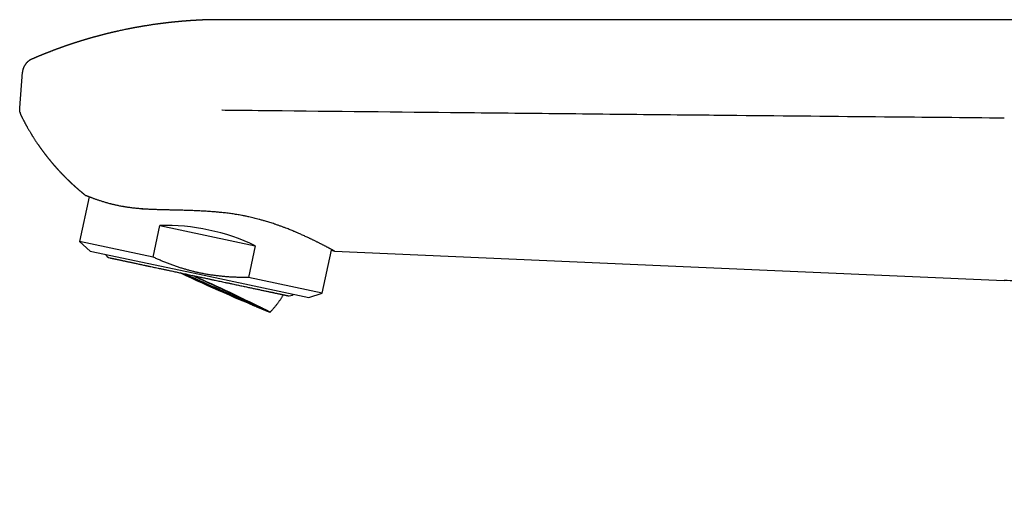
# Model space of a CAD drawing. Header units: millimetres. Extents: x 8 to 613, y 12 to 425.
# Tile 1 of 34: x 28 to 123, y 380 to 425. Entities that reach past the tile are written whole.
import ezdxf

# ---------------------------------------------------------------- set-up
doc = ezdxf.new("R2010")
doc.units = ezdxf.units.MM

msp = doc.modelspace()

# ---------------------------------------------------------------- linework, layer by layer
at = {"color": 7, "linetype": 'Continuous', "lineweight": 30}
for p, q in [((168.306, 425.483), (47.668, 425.483)), ((47.676, 425.475), (47.675, 425.48)), ((28.203, 416.992), (28.466, 420.423)), ((28.357, 416.207), (28.357, 416.207)), ((28.357, 416.207), (28.357, 416.207)), ((34.879, 408.43), (33.965, 404.132)), ((41.052, 402.626), (41.7, 405.674)), ((41.7, 405.674), (50.874, 403.724)), ((33.965, 404.132), (34.982, 403.217)), ((41.052, 402.626), (33.965, 404.132)), ((50.874, 403.724), (50.227, 400.676)), ((34.982, 403.217), (45.497, 400.982)), ((57.314, 399.17), (58.194, 403.31)), ((58.194, 403.31), (58.494, 403.207)), ((58.494, 403.207), (92.785, 401.71)), ((45.497, 400.982), (56.012, 398.747)), ((92.785, 401.71), (122.952, 400.393)), ((57.314, 399.17), (50.227, 400.676)), ((56.012, 398.747), (57.314, 399.17))]:
    msp.add_line(p, q, dxfattribs=at)
for centre, radius, start, end in [((37.011, 403.143), 0.6, 203.68533, 258), ((108.681, 537.942), 151.486, 244.58797, 248.04489), ((158.532, 648.958), 273.063, 245.22989, 246.91674), ((-6.229, 283.905), 127.619, 62.83104, 66.42396), ((54.129, 399.505), 0.6, 258, 312.31467)]:
    msp.add_arc(centre, radius, start, end, dxfattribs=at)
msp.add_ellipse((44.97, 398.501), major_axis=(11.674, -2.481), ratio=0.57735, start_param=1.16697, end_param=1.974622, dxfattribs=at)
for points, knots in [([(47.676, 425.481), (47.667, 425.481), (47.646, 425.482), (47.616, 425.482), (47.585, 425.483), (47.554, 425.483), (47.522, 425.483), (47.491, 425.483), (47.46, 425.484), (47.426, 425.484), (47.386, 425.484), (47.345, 425.484), (47.303, 425.485), (47.261, 425.485), (47.22, 425.485), (47.184, 425.485), (47.155, 425.485), (47.132, 425.485), (47.112, 425.485), (47.091, 425.485), (47.068, 425.484), (47.048, 425.484), (47.032, 425.484), (47.018, 425.484), (47.003, 425.484), (46.985, 425.484), (46.966, 425.484), (46.949, 425.484), (46.935, 425.484), (46.92, 425.484), (46.903, 425.483), (46.883, 425.483), (46.863, 425.483), (46.847, 425.483), (46.831, 425.483), (46.813, 425.482), (46.793, 425.482), (46.773, 425.482), (46.756, 425.482), (46.738, 425.481), (46.713, 425.481), (46.683, 425.481), (46.654, 425.48), (46.63, 425.48), (46.611, 425.479), (46.593, 425.479), (46.574, 425.479), (46.555, 425.478), (46.536, 425.478), (46.51, 425.477), (46.48, 425.477), (46.448, 425.476), (46.416, 425.475), (46.384, 425.475), (46.355, 425.474), (46.332, 425.473), (46.311, 425.473), (46.292, 425.472), (46.274, 425.472), (46.255, 425.471), (46.233, 425.471), (46.213, 425.47), (46.188, 425.469), (46.155, 425.468), (46.113, 425.467), (46.07, 425.465), (46.028, 425.464), (45.986, 425.462), (45.954, 425.461), (45.929, 425.46), (45.91, 425.46), (45.89, 425.459), (45.871, 425.458), (45.853, 425.457), (45.837, 425.457), (45.821, 425.456), (45.805, 425.455), (45.791, 425.455), (45.778, 425.454), (45.765, 425.454), (45.748, 425.453), (45.728, 425.452), (45.71, 425.451), (45.694, 425.451), (45.677, 425.45), (45.658, 425.449), (45.638, 425.448), (45.621, 425.448), (45.608, 425.447), (45.594, 425.446), (45.579, 425.446), (45.558, 425.445), (45.534, 425.443), (45.51, 425.442), (45.49, 425.441), (45.47, 425.44), (45.448, 425.439), (45.426, 425.438), (45.393, 425.436), (45.348, 425.434), (45.291, 425.431), (45.231, 425.428), (45.174, 425.424), (45.114, 425.421), (45.065, 425.418), (45.017, 425.415), (44.979, 425.413), (44.94, 425.41), (44.901, 425.408), (44.863, 425.405), (44.823, 425.403), (44.79, 425.401), (44.763, 425.399), (44.743, 425.398), (44.726, 425.396), (44.71, 425.395), (44.692, 425.394), (44.674, 425.393), (44.656, 425.392), (44.641, 425.391), (44.627, 425.39), (44.611, 425.389), (44.592, 425.387), (44.571, 425.386), (44.551, 425.384), (44.532, 425.383), (44.509, 425.381), (44.481, 425.379), (44.453, 425.377), (44.43, 425.376), (44.411, 425.374), (44.393, 425.373), (44.374, 425.372), (44.355, 425.37), (44.339, 425.369), (44.326, 425.368), (44.312, 425.367), (44.295, 425.366), (44.277, 425.364), (44.259, 425.363), (44.244, 425.362), (44.231, 425.361), (44.217, 425.36), (44.199, 425.358), (44.179, 425.357), (44.16, 425.355), (44.142, 425.354), (44.121, 425.352), (44.094, 425.35), (44.068, 425.348), (44.043, 425.346), (44.018, 425.344), (43.988, 425.341), (43.953, 425.338), (43.914, 425.335), (43.876, 425.332), (43.835, 425.328), (43.802, 425.326), (43.775, 425.323), (43.754, 425.321), (43.732, 425.319), (43.709, 425.317), (43.687, 425.315), (43.666, 425.314), (43.643, 425.312), (43.618, 425.309), (43.592, 425.307), (43.567, 425.305), (43.542, 425.302), (43.515, 425.3), (43.494, 425.298), (43.475, 425.296), (43.456, 425.294), (43.437, 425.293), (43.42, 425.291), (43.405, 425.29), (43.389, 425.288), (43.37, 425.286), (43.35, 425.284), (43.332, 425.283), (43.317, 425.281), (43.302, 425.28), (43.284, 425.278), (43.264, 425.276), (43.247, 425.275), (43.233, 425.273), (43.219, 425.272), (43.201, 425.27), (43.182, 425.268), (43.162, 425.266), (43.144, 425.264), (43.126, 425.263), (43.106, 425.261), (43.086, 425.259), (43.067, 425.257), (43.049, 425.255), (43.025, 425.252), (42.996, 425.249), (42.96, 425.246), (42.927, 425.242), (42.892, 425.239), (42.859, 425.235), (42.826, 425.232), (42.792, 425.228), (42.755, 425.224), (42.718, 425.22), (42.678, 425.216), (42.643, 425.212), (42.605, 425.208), (42.568, 425.204), (42.528, 425.199), (42.492, 425.195), (42.462, 425.192), (42.436, 425.189), (42.409, 425.186), (42.381, 425.183), (42.355, 425.18), (42.329, 425.177), (42.302, 425.173), (42.266, 425.169), (42.222, 425.164), (42.165, 425.157), (42.109, 425.15), (42.052, 425.144), (41.996, 425.137), (41.939, 425.13), (41.882, 425.122), (41.821, 425.115), (41.754, 425.106), (41.684, 425.097), (41.613, 425.088), (41.541, 425.078), (41.451, 425.066), (41.343, 425.051), (41.216, 425.033), (41.089, 425.015), (40.962, 424.997), (40.836, 424.978), (40.709, 424.958), (40.582, 424.939), (40.455, 424.919), (40.329, 424.899), (40.221, 424.881), (40.131, 424.866), (40.06, 424.854), (39.988, 424.842), (39.918, 424.83), (39.847, 424.818), (39.777, 424.806), (39.712, 424.794), (39.655, 424.784), (39.603, 424.775), (39.554, 424.766), (39.502, 424.757), (39.453, 424.748), (39.401, 424.739), (39.348, 424.729), (39.291, 424.718), (39.237, 424.708), (39.181, 424.698), (39.126, 424.687), (39.068, 424.676), (39.008, 424.665), (38.946, 424.653), (38.884, 424.641), (38.822, 424.629), (38.76, 424.616), (38.698, 424.604), (38.636, 424.592), (38.536, 424.572), (38.398, 424.543), (38.221, 424.507), (38.045, 424.469), (37.871, 424.431), (37.743, 424.403), (37.661, 424.385), (37.621, 424.376), (37.581, 424.367), (37.541, 424.358), (37.502, 424.349), (37.466, 424.341), (37.437, 424.334), (37.414, 424.329), (37.391, 424.324), (37.367, 424.318), (37.343, 424.313), (37.32, 424.308), (37.297, 424.302), (37.269, 424.296), (37.236, 424.288), (37.198, 424.279), (37.161, 424.271), (37.122, 424.261), (37.09, 424.254), (37.061, 424.247), (37.039, 424.242), (37.016, 424.236), (36.993, 424.231), (36.973, 424.226), (36.954, 424.221), (36.93, 424.216), (36.905, 424.21), (36.878, 424.203), (36.852, 424.197), (36.825, 424.19), (36.798, 424.184), (36.772, 424.177), (36.747, 424.171), (36.724, 424.166), (36.704, 424.161), (36.683, 424.156), (36.661, 424.15), (36.64, 424.145), (36.62, 424.14), (36.584, 424.131), (36.527, 424.117), (36.45, 424.098), (36.372, 424.078), (36.291, 424.057), (36.21, 424.037), (36.129, 424.016), (36.051, 423.996), (35.972, 423.975), (35.899, 423.956), (35.831, 423.938), (35.769, 423.921), (35.706, 423.904), (35.644, 423.888), (35.59, 423.873), (35.544, 423.86), (35.505, 423.849), (35.467, 423.839), (35.427, 423.828), (35.39, 423.818), (35.352, 423.807), (35.318, 423.798), (35.281, 423.788), (35.243, 423.777), (35.203, 423.766), (35.161, 423.754), (35.121, 423.743), (35.086, 423.733), (35.059, 423.725), (35.038, 423.719), (35.018, 423.713), (34.998, 423.707), (34.976, 423.701), (34.955, 423.695), (34.936, 423.69), (34.917, 423.684), (34.896, 423.678), (34.877, 423.673), (34.862, 423.668), (34.845, 423.663), (34.826, 423.658), (34.8, 423.65), (34.773, 423.642), (34.746, 423.634), (34.709, 423.623), (34.654, 423.607), (34.581, 423.586), (34.503, 423.562), (34.437, 423.543), (34.381, 423.526), (34.339, 423.513), (34.296, 423.5), (34.259, 423.489), (34.22, 423.477), (34.184, 423.466), (34.15, 423.455), (34.118, 423.446), (34.09, 423.437), (34.061, 423.428), (34.032, 423.419), (34.004, 423.41), (33.975, 423.401), (33.944, 423.391), (33.908, 423.38), (33.868, 423.367), (33.831, 423.356), (33.793, 423.344), (33.757, 423.333), (33.721, 423.321), (33.685, 423.309), (33.651, 423.299), (33.617, 423.288), (33.583, 423.277), (33.545, 423.264), (33.507, 423.252), (33.468, 423.24), (33.432, 423.228), (33.397, 423.216), (33.363, 423.205), (33.328, 423.194), (33.293, 423.182), (33.256, 423.17), (33.211, 423.155), (33.157, 423.137), (33.094, 423.116), (33.043, 423.099), (33.004, 423.086), (32.978, 423.077), (32.952, 423.069), (32.928, 423.06), (32.907, 423.053), (32.888, 423.047), (32.869, 423.04), (32.85, 423.034), (32.832, 423.028), (32.813, 423.021), (32.789, 423.013), (32.762, 423.004), (32.735, 422.995), (32.708, 422.985), (32.68, 422.976), (32.654, 422.967), (32.632, 422.959), (32.612, 422.952), (32.593, 422.945), (32.576, 422.939), (32.56, 422.934), (32.542, 422.928), (32.523, 422.921), (32.505, 422.915), (32.488, 422.909), (32.471, 422.903), (32.453, 422.896), (32.433, 422.89), (32.416, 422.883), (32.399, 422.878), (32.381, 422.871), (32.347, 422.859), (32.297, 422.841), (32.229, 422.817), (32.16, 422.792), (32.091, 422.768), (32.03, 422.746), (31.977, 422.727), (31.932, 422.71), (31.888, 422.694), (31.842, 422.677), (31.801, 422.662), (31.768, 422.65), (31.742, 422.64), (31.718, 422.632), (31.691, 422.621), (31.663, 422.611), (31.638, 422.602), (31.617, 422.594), (31.597, 422.587), (31.576, 422.579), (31.557, 422.572), (31.541, 422.566), (31.524, 422.559), (31.505, 422.552), (31.485, 422.545), (31.468, 422.538), (31.441, 422.528), (31.407, 422.515), (31.36, 422.497), (31.313, 422.48), (31.262, 422.46), (31.207, 422.439), (31.149, 422.417), (31.088, 422.393), (31.029, 422.37), (30.967, 422.346), (30.906, 422.323), (30.844, 422.298), (30.786, 422.275), (30.739, 422.257), (30.705, 422.243), (30.684, 422.235), (30.665, 422.227), (30.645, 422.22), (30.626, 422.212), (30.607, 422.204), (30.592, 422.198), (30.577, 422.192), (30.558, 422.185), (30.533, 422.175), (30.504, 422.163), (30.476, 422.152), (30.451, 422.142), (30.427, 422.132), (30.402, 422.122), (30.369, 422.108), (30.332, 422.093), (30.29, 422.076), (30.254, 422.062), (30.217, 422.046), (30.181, 422.032), (30.143, 422.016), (30.106, 422.001), (30.07, 421.986), (30.034, 421.971), (29.997, 421.956), (29.958, 421.939), (29.919, 421.923), (29.877, 421.905), (29.842, 421.891), (29.815, 421.879), (29.8, 421.873), (29.787, 421.867), (29.773, 421.862), (29.756, 421.855), (29.738, 421.847), (29.718, 421.838), (29.694, 421.828), (29.666, 421.816), (29.637, 421.804), (29.596, 421.786), (29.54, 421.762), (29.474, 421.734), (29.414, 421.708), (29.38, 421.693), (29.365, 421.687)], [0, 0, 0, 0, 0.001411, 0.003392, 0.004688, 0.006352, 0.008348, 0.009737, 0.011331, 0.013312, 0.015199, 0.017689, 0.01978, 0.022009, 0.024319, 0.026303, 0.027772, 0.028942, 0.029908, 0.03094, 0.032437, 0.033466, 0.034243, 0.034937, 0.035668, 0.036672, 0.03782, 0.0387, 0.039379, 0.040098, 0.040983, 0.04218, 0.043282, 0.044059, 0.044874, 0.045814, 0.046947, 0.048071, 0.048872, 0.049643, 0.051042, 0.052781, 0.05445, 0.055784, 0.056513, 0.057493, 0.05867, 0.059626, 0.060386, 0.061752, 0.06378, 0.065233, 0.066829, 0.068847, 0.070351, 0.071462, 0.072603, 0.073636, 0.074492, 0.075443, 0.076784, 0.077902, 0.078721, 0.080803, 0.083178, 0.085369, 0.087619, 0.089913, 0.092072, 0.092849, 0.093826, 0.095099, 0.096121, 0.0969, 0.097856, 0.09869, 0.099532, 0.100331, 0.100999, 0.10162, 0.102455, 0.103715, 0.104686, 0.10547, 0.106269, 0.107299, 0.108539, 0.109395, 0.110019, 0.110723, 0.111529, 0.112531, 0.114079, 0.115385, 0.116374, 0.117262, 0.118528, 0.119849, 0.120765, 0.123929, 0.126983, 0.129929, 0.133416, 0.136078, 0.139516, 0.141269, 0.143673, 0.145647, 0.147473, 0.149924, 0.15173, 0.15388, 0.155103, 0.156142, 0.156974, 0.157856, 0.15871, 0.159783, 0.160777, 0.161504, 0.162245, 0.163016, 0.164066, 0.165299, 0.166321, 0.167181, 0.168403, 0.170025, 0.171641, 0.172897, 0.173704, 0.174642, 0.175713, 0.17679, 0.177612, 0.178269, 0.178975, 0.179829, 0.180908, 0.18191, 0.18264, 0.18327, 0.183974, 0.18494, 0.186186, 0.187196, 0.187951, 0.189031, 0.190592, 0.192141, 0.193312, 0.194501, 0.19613, 0.198154, 0.200118, 0.202403, 0.204202, 0.206538, 0.207693, 0.20865, 0.209849, 0.211184, 0.212375, 0.213343, 0.214488, 0.216056, 0.217402, 0.218532, 0.220067, 0.221535, 0.222721, 0.223509, 0.224582, 0.225673, 0.226558, 0.227326, 0.228067, 0.2291, 0.230354, 0.231285, 0.232036, 0.232755, 0.233731, 0.234928, 0.235822, 0.236497, 0.237225, 0.238098, 0.23923, 0.240395, 0.241223, 0.242149, 0.243231, 0.244412, 0.245394, 0.246235, 0.247349, 0.249304, 0.250841, 0.253075, 0.254655, 0.256382, 0.258465, 0.259909, 0.261863, 0.264275, 0.265939, 0.268212, 0.269947, 0.27205, 0.27409, 0.276412, 0.277769, 0.27891, 0.280591, 0.282178, 0.283326, 0.284704, 0.286456, 0.287605, 0.290489, 0.293562, 0.296614, 0.299564, 0.302678, 0.305662, 0.30866, 0.311774, 0.315543, 0.319292, 0.323111, 0.326986, 0.330809, 0.337532, 0.344371, 0.351186, 0.357942, 0.364801, 0.371563, 0.378388, 0.385195, 0.391999, 0.39879, 0.402595, 0.406455, 0.410323, 0.414127, 0.417864, 0.421665, 0.425583, 0.42832, 0.430938, 0.433851, 0.436338, 0.439318, 0.441752, 0.444854, 0.447847, 0.450915, 0.453728, 0.456908, 0.45983, 0.463123, 0.466571, 0.469898, 0.473213, 0.476589, 0.479915, 0.483271, 0.486619, 0.496176, 0.505746, 0.515332, 0.524934, 0.534079, 0.536118, 0.538399, 0.540548, 0.542665, 0.544961, 0.546959, 0.548471, 0.549696, 0.550761, 0.552148, 0.553596, 0.554709, 0.555878, 0.55737, 0.55934, 0.56132, 0.563524, 0.565325, 0.567677, 0.568868, 0.570033, 0.571327, 0.572632, 0.573687, 0.574629, 0.575837, 0.577515, 0.578781, 0.580177, 0.58187, 0.583199, 0.5845, 0.586197, 0.587358, 0.58829, 0.589406, 0.590755, 0.591929, 0.592861, 0.593973, 0.597897, 0.602257, 0.606569, 0.610741, 0.615565, 0.61982, 0.6241, 0.628395, 0.632728, 0.636181, 0.639615, 0.642996, 0.64645, 0.649836, 0.651997, 0.654053, 0.656322, 0.658271, 0.660628, 0.662427, 0.664502, 0.666347, 0.668448, 0.670872, 0.672928, 0.675395, 0.677407, 0.678755, 0.679933, 0.680873, 0.681973, 0.683323, 0.684505, 0.685429, 0.686465, 0.687761, 0.688763, 0.68961, 0.690395, 0.691475, 0.692869, 0.694614, 0.696061, 0.697273, 0.700811, 0.705092, 0.709432, 0.713781, 0.71606, 0.718731, 0.720768, 0.723168, 0.725003, 0.727174, 0.729183, 0.730628, 0.732486, 0.733932, 0.735433, 0.737284, 0.738683, 0.740223, 0.74255, 0.744614, 0.746948, 0.748729, 0.750918, 0.752892, 0.754851, 0.756899, 0.758498, 0.76069, 0.762556, 0.764844, 0.767102, 0.768966, 0.770966, 0.772907, 0.774717, 0.776699, 0.778849, 0.780941, 0.78431, 0.787853, 0.791466, 0.792991, 0.794311, 0.795824, 0.797323, 0.798442, 0.799339, 0.800458, 0.801633, 0.802591, 0.803404, 0.804965, 0.806653, 0.807912, 0.809422, 0.811168, 0.81269, 0.813746, 0.814915, 0.816057, 0.81699, 0.817804, 0.818794, 0.819971, 0.821027, 0.821869, 0.822742, 0.823838, 0.825033, 0.826021, 0.826841, 0.827843, 0.829078, 0.832498, 0.836432, 0.840424, 0.844312, 0.848141, 0.85073, 0.853192, 0.855858, 0.85824, 0.860927, 0.862804, 0.863946, 0.86527, 0.86685, 0.868625, 0.870021, 0.87101, 0.872163, 0.873505, 0.874538, 0.875367, 0.876301, 0.877461, 0.878625, 0.879567, 0.880401, 0.8832, 0.885468, 0.888406, 0.891136, 0.894243, 0.897724, 0.901063, 0.904619, 0.907886, 0.911675, 0.914975, 0.918519, 0.921618, 0.92301, 0.924291, 0.925275, 0.926307, 0.927609, 0.928619, 0.929468, 0.930238, 0.931283, 0.932636, 0.934574, 0.936168, 0.937555, 0.938822, 0.940233, 0.941902, 0.944537, 0.94662, 0.949026, 0.950794, 0.953008, 0.955137, 0.957332, 0.959435, 0.961261, 0.963646, 0.965689, 0.968084, 0.970356, 0.973009, 0.974097, 0.974967, 0.975633, 0.976391, 0.977355, 0.97846, 0.979524, 0.980948, 0.98256, 0.984308, 0.985942, 0.989695, 0.994077, 0.997426, 1, 1, 1, 1]), ([(29.365, 421.687), (29.352, 421.68), (29.323, 421.667), (29.28, 421.646), (29.238, 421.624), (29.197, 421.601), (29.157, 421.576), (29.116, 421.549), (29.074, 421.519), (29.033, 421.488), (28.991, 421.453), (28.95, 421.417), (28.909, 421.379), (28.87, 421.338), (28.837, 421.302), (28.811, 421.271), (28.786, 421.24), (28.758, 421.204), (28.726, 421.159), (28.696, 421.114), (28.668, 421.068), (28.642, 421.021), (28.617, 420.974), (28.595, 420.927), (28.574, 420.879), (28.556, 420.831), (28.54, 420.789), (28.532, 420.762), (28.529, 420.752)], [0, 0, 0, 0, 0.037, 0.076667, 0.113033, 0.149989, 0.187436, 0.225286, 0.26346, 0.306258, 0.344906, 0.387934, 0.431087, 0.474211, 0.517268, 0.543801, 0.566015, 0.608035, 0.649872, 0.691486, 0.732864, 0.773986, 0.814825, 0.855339, 0.895473, 0.935145, 0.974242, 1, 1, 1, 1]), ([(28.529, 420.752), (28.529, 420.752), (28.519, 420.722), (28.503, 420.66), (28.483, 420.567), (28.472, 420.488), (28.468, 420.44), (28.466, 420.423)], [0, 0, 0, 0, 0.000551, 0.28458, 0.568897, 0.852927, 1, 1, 1, 1]), ([(28.528, 420.749), (28.525, 420.739), (28.517, 420.713), (28.509, 420.685), (28.505, 420.667), (28.505, 420.665)], [0, 0, 0, 0, 0.376902, 0.937315, 1, 1, 1, 1]), ([(28.236, 416.554), (28.233, 416.566), (28.211, 416.642), (28.197, 416.79), (28.201, 416.925), (28.203, 416.992)], [0, 0, 0, 0, 0.082036, 0.541018, 1, 1, 1, 1]), ([(28.234, 416.554), (28.238, 416.538), (28.245, 416.505), (28.259, 416.456), (28.274, 416.407), (28.291, 416.359), (28.309, 416.311), (28.33, 416.263), (28.345, 416.229), (28.354, 416.211), (28.356, 416.208)], [0, 0, 0, 0, 0.135117, 0.274079, 0.413585, 0.553479, 0.693656, 0.834041, 0.974583, 1, 1, 1, 1]), ([(28.357, 416.207), (28.359, 416.202), (28.367, 416.185), (28.381, 416.157), (28.399, 416.122), (28.417, 416.087), (28.443, 416.037), (28.477, 415.971), (28.519, 415.889), (28.562, 415.807), (28.601, 415.734), (28.635, 415.669), (28.665, 415.614), (28.694, 415.559), (28.723, 415.506), (28.75, 415.456), (28.775, 415.41), (28.8, 415.365), (28.824, 415.322), (28.849, 415.277), (28.873, 415.233), (28.898, 415.189), (28.937, 415.119), (28.991, 415.025), (29.059, 414.907), (29.128, 414.791), (29.196, 414.676), (29.253, 414.581), (29.301, 414.502), (29.339, 414.44), (29.377, 414.378), (29.415, 414.317), (29.453, 414.257), (29.492, 414.196), (29.54, 414.119), (29.599, 414.027), (29.667, 413.923), (29.733, 413.823), (29.796, 413.727), (29.86, 413.631), (29.928, 413.531), (29.987, 413.445), (30.035, 413.376), (30.068, 413.328), (30.1, 413.283), (30.133, 413.237), (30.168, 413.187), (30.207, 413.131), (30.249, 413.073), (30.29, 413.016), (30.329, 412.963), (30.362, 412.917), (30.392, 412.876), (30.418, 412.841), (30.445, 412.804), (30.472, 412.769), (30.499, 412.732), (30.527, 412.694), (30.557, 412.655), (30.584, 412.619), (30.61, 412.585), (30.634, 412.553), (30.661, 412.518), (30.688, 412.483), (30.715, 412.447), (30.742, 412.413), (30.77, 412.377), (30.8, 412.338), (30.832, 412.297), (30.866, 412.255), (30.901, 412.21), (30.939, 412.162), (30.977, 412.115), (31.012, 412.072), (31.044, 412.033), (31.072, 411.997), (31.099, 411.965), (31.124, 411.934), (31.15, 411.902), (31.176, 411.871), (31.2, 411.842), (31.222, 411.816), (31.244, 411.79), (31.266, 411.763), (31.291, 411.733), (31.318, 411.701), (31.347, 411.667), (31.375, 411.634), (31.399, 411.606), (31.42, 411.582), (31.439, 411.559), (31.458, 411.537), (31.478, 411.514), (31.5, 411.489), (31.523, 411.462), (31.547, 411.435), (31.57, 411.408), (31.592, 411.383), (31.612, 411.361), (31.631, 411.339), (31.65, 411.317), (31.671, 411.294), (31.693, 411.268), (31.718, 411.241), (31.745, 411.211), (31.771, 411.181), (31.797, 411.153), (31.82, 411.127), (31.842, 411.103), (31.864, 411.078), (31.887, 411.053), (31.911, 411.026), (31.935, 411), (31.959, 410.975), (31.982, 410.949), (32.007, 410.923), (32.032, 410.896), (32.057, 410.868), (32.083, 410.841), (32.109, 410.814), (32.132, 410.789), (32.152, 410.767), (32.172, 410.746), (32.192, 410.725), (32.214, 410.702), (32.238, 410.677), (32.263, 410.651), (32.287, 410.625), (32.309, 410.602), (32.33, 410.58), (32.352, 410.558), (32.376, 410.533), (32.403, 410.505), (32.431, 410.476), (32.457, 410.45), (32.48, 410.426), (32.501, 410.405), (32.524, 410.382), (32.549, 410.357), (32.577, 410.329), (32.604, 410.301), (32.63, 410.276), (32.652, 410.253), (32.674, 410.231), (32.698, 410.207), (32.726, 410.18), (32.756, 410.151), (32.784, 410.123), (32.81, 410.098), (32.833, 410.075), (32.858, 410.052), (32.885, 410.025), (32.916, 409.996), (32.946, 409.966), (32.974, 409.94), (32.998, 409.917), (33.022, 409.895), (33.046, 409.872), (33.073, 409.846), (33.103, 409.818), (33.132, 409.791), (33.159, 409.766), (33.183, 409.744), (33.206, 409.722), (33.229, 409.7), (33.256, 409.676), (33.284, 409.65), (33.313, 409.623), (33.34, 409.599), (33.361, 409.58), (33.378, 409.565), (33.393, 409.551), (33.411, 409.535), (33.43, 409.518), (33.448, 409.501), (33.464, 409.487), (33.479, 409.474), (33.492, 409.461), (33.507, 409.449), (33.522, 409.435), (33.54, 409.419), (33.557, 409.404), (33.574, 409.389), (33.587, 409.377), (33.6, 409.365), (33.614, 409.353), (33.629, 409.339), (33.647, 409.324), (33.668, 409.306), (33.688, 409.288), (33.707, 409.271), (33.725, 409.255), (33.743, 409.24), (33.761, 409.224), (33.787, 409.201), (33.82, 409.173), (33.856, 409.141), (33.888, 409.114), (33.921, 409.085), (33.955, 409.056), (33.99, 409.027), (34.025, 408.997), (34.053, 408.973), (34.076, 408.954), (34.089, 408.942), (34.103, 408.931), (34.118, 408.919), (34.134, 408.905), (34.152, 408.89), (34.168, 408.876), (34.182, 408.865), (34.194, 408.855), (34.206, 408.845), (34.22, 408.834), (34.235, 408.821), (34.252, 408.807), (34.268, 408.794), (34.285, 408.78), (34.308, 408.761), (34.339, 408.735), (34.371, 408.71), (34.401, 408.685), (34.432, 408.66), (34.465, 408.634), (34.496, 408.609), (34.522, 408.588), (34.545, 408.57), (34.564, 408.555), (34.576, 408.545), (34.582, 408.541)], [0, 0, 0, 0, 0.001608, 0.005687, 0.009479, 0.013393, 0.017462, 0.026605, 0.035819, 0.045077, 0.054478, 0.06084, 0.067142, 0.073378, 0.079527, 0.085205, 0.090663, 0.095445, 0.100552, 0.105672, 0.110772, 0.115857, 0.120928, 0.13471, 0.14845, 0.162178, 0.175347, 0.18846, 0.195794, 0.2031, 0.210376, 0.217621, 0.224836, 0.231919, 0.239299, 0.25206, 0.264881, 0.27681, 0.288154, 0.29944, 0.31153, 0.324471, 0.331036, 0.336664, 0.342183, 0.3477, 0.35374, 0.360493, 0.368358, 0.375183, 0.381727, 0.388202, 0.39235, 0.396904, 0.401479, 0.406022, 0.41027, 0.415277, 0.42018, 0.425092, 0.428836, 0.432906, 0.437357, 0.441888, 0.446418, 0.450894, 0.45499, 0.460267, 0.465561, 0.47082, 0.476368, 0.482843, 0.489203, 0.494519, 0.499498, 0.50451, 0.508123, 0.512209, 0.51644, 0.520668, 0.524426, 0.527717, 0.530981, 0.534591, 0.538373, 0.542631, 0.547272, 0.551858, 0.555381, 0.558446, 0.561413, 0.564376, 0.567387, 0.570662, 0.574273, 0.577962, 0.581622, 0.584979, 0.587799, 0.590729, 0.593661, 0.596662, 0.600022, 0.603928, 0.60785, 0.612191, 0.615824, 0.619242, 0.622723, 0.625774, 0.629191, 0.632917, 0.636622, 0.639792, 0.643446, 0.647001, 0.650775, 0.654356, 0.658351, 0.662228, 0.665519, 0.668471, 0.671329, 0.674125, 0.677229, 0.680881, 0.684677, 0.688133, 0.691343, 0.694355, 0.697379, 0.700816, 0.704826, 0.709067, 0.712873, 0.715914, 0.718876, 0.721919, 0.725555, 0.72969, 0.733802, 0.737394, 0.740431, 0.743423, 0.746686, 0.750745, 0.755201, 0.759274, 0.762703, 0.765849, 0.769161, 0.772939, 0.77738, 0.781912, 0.785684, 0.789001, 0.792068, 0.795339, 0.799118, 0.803351, 0.807572, 0.81116, 0.814354, 0.817457, 0.820639, 0.824154, 0.828227, 0.832386, 0.836069, 0.83914, 0.840944, 0.842951, 0.845294, 0.848119, 0.850769, 0.852792, 0.854633, 0.856514, 0.858376, 0.860452, 0.862788, 0.865365, 0.867609, 0.869341, 0.870915, 0.872755, 0.874822, 0.877232, 0.879975, 0.882899, 0.885369, 0.887807, 0.890106, 0.892425, 0.895023, 0.900532, 0.905585, 0.90936, 0.913397, 0.918528, 0.923023, 0.92718, 0.932398, 0.934445, 0.936085, 0.937776, 0.939711, 0.941904, 0.94436, 0.946617, 0.948382, 0.949803, 0.951346, 0.953062, 0.955139, 0.957529, 0.959598, 0.961187, 0.964288, 0.968591, 0.973399, 0.97661, 0.980397, 0.985381, 0.989179, 0.992676, 0.995299, 0.998012, 1, 1, 1, 1]), ([(47.647, 416.794), (47.657, 416.794), (48.053, 416.789), (49.989, 416.769), (58.083, 416.683), (69.262, 416.567), (82.371, 416.433), (89.314, 416.363), (92.785, 416.329)], [0, 0, 0, 0, 0.000658, 0.026274, 0.128734, 0.538577, 0.769289, 1, 1, 1, 1]), ([(92.785, 416.329), (93.081, 416.326), (94.561, 416.311), (100.775, 416.25), (110.535, 416.155), (119.111, 416.075), (122.952, 416.04)], [0, 0, 0, 0, 0.029429, 0.147144, 0.618005, 1, 1, 1, 1]), ([(47.645, 406.918), (47.577, 406.925), (47.44, 406.939), (47.234, 406.958), (47.028, 406.975), (46.799, 406.993), (46.546, 407.012), (46.269, 407.031), (46.009, 407.048), (45.767, 407.062), (45.542, 407.075), (45.317, 407.086), (45.092, 407.096), (44.868, 407.105), (44.634, 407.114), (44.39, 407.123), (44.138, 407.13), (43.886, 407.137), (43.612, 407.144), (43.317, 407.151), (43.001, 407.158), (42.714, 407.164), (42.454, 407.169), (42.221, 407.174), (41.99, 407.18), (41.768, 407.186), (41.556, 407.192), (41.352, 407.199), (41.149, 407.206), (40.948, 407.214), (40.749, 407.223), (40.568, 407.233), (40.403, 407.242), (40.254, 407.251), (40.107, 407.261), (39.962, 407.272), (39.819, 407.283), (39.679, 407.295), (39.54, 407.308), (39.379, 407.324), (39.198, 407.343), (38.998, 407.367), (38.8, 407.392), (38.629, 407.416), (38.481, 407.439), (38.357, 407.458), (38.234, 407.479), (38.091, 407.504), (37.929, 407.534), (37.749, 407.569), (37.573, 407.606), (37.42, 407.639), (37.289, 407.67), (37.177, 407.696), (37.067, 407.723), (36.934, 407.757), (36.78, 407.798), (36.608, 407.845), (36.442, 407.893), (36.283, 407.941), (36.129, 407.988), (35.982, 408.035), (35.841, 408.082), (35.706, 408.127), (35.578, 408.172), (35.458, 408.214), (35.345, 408.255), (35.244, 408.292), (35.154, 408.326), (35.073, 408.356), (34.999, 408.384), (34.931, 408.41), (34.869, 408.434), (34.82, 408.452), (34.782, 408.467), (34.753, 408.478), (34.727, 408.488), (34.698, 408.499), (34.668, 408.51), (34.639, 408.52), (34.616, 408.529), (34.6, 408.534), (34.589, 408.538), (34.584, 408.54), (34.581, 408.541), (34.582, 408.541), (34.582, 408.541)], [0, 0, 0, 0, 0.010294, 0.020591, 0.030891, 0.041187, 0.055003, 0.06882, 0.082635, 0.0939, 0.105165, 0.11643, 0.127731, 0.139032, 0.150333, 0.163175, 0.176018, 0.188882, 0.201747, 0.218154, 0.234564, 0.250972, 0.263354, 0.275738, 0.288123, 0.300505, 0.311724, 0.322944, 0.334163, 0.345417, 0.356671, 0.367924, 0.376557, 0.38519, 0.39383, 0.40247, 0.410946, 0.419421, 0.427905, 0.436389, 0.449175, 0.461961, 0.474774, 0.487587, 0.496079, 0.50457, 0.51307, 0.52157, 0.534779, 0.547988, 0.561226, 0.574463, 0.58351, 0.592557, 0.601612, 0.610668, 0.626158, 0.64165, 0.65714, 0.672719, 0.688301, 0.70388, 0.719823, 0.735769, 0.751713, 0.767757, 0.783804, 0.799849, 0.813962, 0.828078, 0.842192, 0.856376, 0.870561, 0.884745, 0.893218, 0.901691, 0.91017, 0.918649, 0.931751, 0.944854, 0.95798, 0.971106, 0.980047, 0.988988, 0.99794, 1, 1, 1, 1]), ([(39.965, 407.272), (39.98, 407.271), (40.014, 407.268), (40.051, 407.265), (40.075, 407.263), (40.083, 407.262)], [0, 0, 0, 0, 0.364911, 0.780618, 1, 1, 1, 1]), ([(58.494, 403.207), (58.494, 403.208), (58.493, 403.208), (58.484, 403.213), (58.469, 403.221), (58.449, 403.232), (58.423, 403.247), (58.395, 403.262), (58.368, 403.276), (58.344, 403.289), (58.318, 403.304), (58.285, 403.322), (58.243, 403.344), (58.191, 403.373), (58.134, 403.404), (58.078, 403.434), (58.026, 403.462), (57.979, 403.487), (57.929, 403.514), (57.871, 403.545), (57.801, 403.582), (57.72, 403.625), (57.635, 403.67), (57.545, 403.717), (57.45, 403.766), (57.352, 403.818), (57.248, 403.871), (57.144, 403.924), (57.04, 403.977), (56.936, 404.03), (56.828, 404.084), (56.717, 404.139), (56.602, 404.196), (56.493, 404.249), (56.391, 404.299), (56.296, 404.344), (56.199, 404.391), (56.081, 404.447), (55.939, 404.514), (55.772, 404.592), (55.6, 404.67), (55.423, 404.75), (55.241, 404.831), (55.08, 404.902), (54.941, 404.962), (54.825, 405.012), (54.709, 405.061), (54.569, 405.119), (54.405, 405.187), (54.215, 405.264), (54.022, 405.34), (53.846, 405.409), (53.689, 405.469), (53.552, 405.52), (53.413, 405.572), (53.274, 405.622), (53.135, 405.672), (52.998, 405.72), (52.858, 405.768), (52.694, 405.824), (52.503, 405.888), (52.286, 405.958), (52.065, 406.026), (51.866, 406.086), (51.691, 406.138), (51.54, 406.181), (51.387, 406.224), (51.206, 406.273), (50.994, 406.329), (50.751, 406.39), (50.505, 406.449), (50.283, 406.5), (50.085, 406.543), (49.913, 406.579), (49.74, 406.614), (49.546, 406.651), (49.332, 406.69), (49.095, 406.731), (48.857, 406.768), (48.618, 406.803), (48.376, 406.836), (48.133, 406.866), (47.89, 406.893), (47.727, 406.91), (47.645, 406.919)], [0, 0, 0, 0, 0.015072, 0.030145, 0.045217, 0.060365, 0.075516, 0.090665, 0.099714, 0.108762, 0.117818, 0.126874, 0.140879, 0.154883, 0.168914, 0.182946, 0.192502, 0.202059, 0.211624, 0.221189, 0.234711, 0.248236, 0.261761, 0.275283, 0.288897, 0.302515, 0.316133, 0.329748, 0.342098, 0.35445, 0.366801, 0.37919, 0.39158, 0.403969, 0.413487, 0.423005, 0.43253, 0.442056, 0.457353, 0.472651, 0.487948, 0.503316, 0.518686, 0.534054, 0.543238, 0.552421, 0.561612, 0.570802, 0.584979, 0.599156, 0.613358, 0.62756, 0.637217, 0.646874, 0.656539, 0.666204, 0.675476, 0.684748, 0.694027, 0.703306, 0.717282, 0.731257, 0.74526, 0.759263, 0.768551, 0.77784, 0.787136, 0.796433, 0.810849, 0.825266, 0.839715, 0.854164, 0.864026, 0.873888, 0.883761, 0.893634, 0.906874, 0.920118, 0.933362, 0.946603, 0.95995, 0.9733, 0.986651, 1, 1, 1, 1]), ([(36.887, 402.556), (36.887, 402.556), (36.887, 402.556), (36.892, 402.555), (36.902, 402.553), (36.917, 402.55), (36.934, 402.546), (36.95, 402.543), (36.964, 402.54), (36.979, 402.537), (36.995, 402.533), (37.013, 402.53), (37.04, 402.524), (37.079, 402.516), (37.134, 402.504), (37.195, 402.491), (37.254, 402.478), (37.309, 402.467), (37.358, 402.456), (37.409, 402.445), (37.463, 402.434), (37.531, 402.419), (37.617, 402.401), (37.722, 402.379), (37.835, 402.355), (37.953, 402.33), (38.078, 402.303), (38.21, 402.275), (38.343, 402.247), (38.475, 402.219), (38.605, 402.191), (38.74, 402.162), (38.879, 402.133), (39.023, 402.102), (39.171, 402.071), (39.323, 402.038), (39.485, 402.004), (39.656, 401.968), (39.837, 401.929), (40.022, 401.89), (40.181, 401.856), (40.312, 401.828), (40.414, 401.807), (40.517, 401.785), (40.622, 401.763), (40.727, 401.74), (40.871, 401.709), (41.055, 401.67), (41.28, 401.623), (41.51, 401.574), (41.713, 401.53), (41.891, 401.493), (42.04, 401.461), (42.191, 401.429), (42.339, 401.397), (42.51, 401.361), (42.702, 401.32), (42.921, 401.274), (43.141, 401.227), (43.363, 401.18), (43.587, 401.132), (43.817, 401.083), (44.054, 401.033), (44.296, 400.981), (44.54, 400.93), (44.754, 400.884), (44.938, 400.845), (45.093, 400.812), (45.248, 400.779), (45.406, 400.746), (45.581, 400.708), (45.772, 400.668), (45.976, 400.624), (46.18, 400.581), (46.351, 400.545), (46.489, 400.515), (46.596, 400.493), (46.702, 400.47), (46.808, 400.448), (46.914, 400.425), (47.064, 400.393), (47.257, 400.352), (47.493, 400.302), (47.727, 400.252), (47.93, 400.209), (48.104, 400.172), (48.248, 400.142), (48.391, 400.111), (48.534, 400.081), (48.707, 400.044), (48.909, 400.001), (49.138, 399.952), (49.364, 399.904), (49.586, 399.857), (49.805, 399.811), (50.02, 399.765), (50.223, 399.722), (50.413, 399.681), (50.592, 399.643), (50.766, 399.606), (50.937, 399.57), (51.104, 399.534), (51.268, 399.5), (51.428, 399.466), (51.589, 399.431), (51.751, 399.397), (51.912, 399.363), (52.068, 399.33), (52.195, 399.303), (52.295, 399.281), (52.37, 399.265), (52.443, 399.25), (52.516, 399.234), (52.587, 399.219), (52.68, 399.199), (52.794, 399.175), (52.924, 399.148), (53.047, 399.121), (53.149, 399.1), (53.232, 399.082), (53.298, 399.068), (53.362, 399.055), (53.421, 399.042), (53.486, 399.028), (53.554, 399.014), (53.624, 398.999), (53.689, 398.985), (53.748, 398.972), (53.801, 398.961), (53.849, 398.951), (53.891, 398.942), (53.928, 398.934), (53.957, 398.928), (53.977, 398.924), (53.989, 398.921), (53.997, 398.919), (54.002, 398.918), (54.004, 398.918), (54.004, 398.918), (54.004, 398.918)], [0, 0, 0, 0, 0.004555, 0.012162, 0.019761, 0.027356, 0.034952, 0.038933, 0.042915, 0.046901, 0.050889, 0.054882, 0.058879, 0.067898, 0.076901, 0.085893, 0.094882, 0.100535, 0.106191, 0.111853, 0.117522, 0.1232, 0.1326, 0.141981, 0.151351, 0.160719, 0.170092, 0.17948, 0.188889, 0.197115, 0.205326, 0.213527, 0.221724, 0.229923, 0.238127, 0.246344, 0.254579, 0.263598, 0.2726, 0.281593, 0.290582, 0.295293, 0.300005, 0.304721, 0.309442, 0.314167, 0.3189, 0.328594, 0.33827, 0.347937, 0.357605, 0.363686, 0.369773, 0.375868, 0.381895, 0.387643, 0.396183, 0.404716, 0.413247, 0.421782, 0.430327, 0.438889, 0.448031, 0.457159, 0.46628, 0.475401, 0.481138, 0.486881, 0.49263, 0.498461, 0.504555, 0.512162, 0.519761, 0.527356, 0.534952, 0.538933, 0.542915, 0.546901, 0.550889, 0.554882, 0.558879, 0.567898, 0.576901, 0.585893, 0.594882, 0.600535, 0.606191, 0.611853, 0.617522, 0.6232, 0.6326, 0.641981, 0.651351, 0.660719, 0.670092, 0.67948, 0.688889, 0.697115, 0.705326, 0.713527, 0.721724, 0.729923, 0.738127, 0.746344, 0.754579, 0.763598, 0.7726, 0.781593, 0.790582, 0.795293, 0.800005, 0.804721, 0.809442, 0.814167, 0.8189, 0.828594, 0.83827, 0.847937, 0.857605, 0.863686, 0.869773, 0.875868, 0.881895, 0.887643, 0.896183, 0.904716, 0.913247, 0.921782, 0.930327, 0.938889, 0.948031, 0.957159, 0.96628, 0.975401, 0.981138, 0.986881, 0.99263, 0.998461, 1, 1, 1, 1]), ([(50.227, 400.676), (50.093, 400.675), (49.827, 400.672), (49.427, 400.677), (49.027, 400.687), (48.627, 400.705), (48.228, 400.729), (47.829, 400.762), (47.431, 400.802), (47.163, 400.834), (46.897, 400.869), (46.631, 400.906), (46.238, 400.97), (45.846, 401.042), (45.476, 401.118), (45.126, 401.197), (44.796, 401.278), (44.469, 401.364), (44.142, 401.456), (43.808, 401.556), (43.465, 401.666), (43.115, 401.786), (42.766, 401.911), (42.42, 402.043), (42.075, 402.18), (41.731, 402.323), (41.39, 402.472), (41.165, 402.575), (41.052, 402.626)], [0, 0, 0, 0, 0.0422632, 0.084532, 0.1267999, 0.1690618, 0.2113344, 0.2536148, 0.2958942, 0.3381657, 0.3389725, 0.3810501, 0.4231367, 0.465223, 0.5073002, 0.5431069, 0.5789218, 0.6147397, 0.6505552, 0.6863624, 0.7254751, 0.764594, 0.8037135, 0.8428271, 0.8821175, 0.9214127, 0.9607086, 1, 1, 1, 1]), ([(44.834, 400.867), (44.891, 400.841), (45.006, 400.789), (45.179, 400.71), (45.352, 400.631), (45.524, 400.552), (45.697, 400.474), (45.88, 400.39), (46.074, 400.301), (46.262, 400.215), (46.434, 400.136), (46.59, 400.064), (46.745, 399.993), (46.919, 399.913), (47.109, 399.825), (47.312, 399.732), (47.509, 399.64), (47.701, 399.552), (47.89, 399.464), (48.078, 399.377), (48.264, 399.29), (48.448, 399.205), (48.631, 399.12), (48.812, 399.035), (48.99, 398.952), (49.166, 398.869), (49.341, 398.788), (49.509, 398.708), (49.671, 398.632), (49.826, 398.559), (49.978, 398.487), (50.126, 398.417), (50.27, 398.349), (50.411, 398.282), (50.548, 398.216), (50.682, 398.152), (50.811, 398.09), (50.937, 398.029), (51.059, 397.971), (51.174, 397.915), (51.282, 397.862), (51.383, 397.813), (51.479, 397.766), (51.571, 397.72), (51.657, 397.677), (51.739, 397.637), (51.815, 397.598), (51.887, 397.561), (51.953, 397.528), (52.014, 397.496), (52.07, 397.467), (52.118, 397.441), (52.16, 397.417), (52.196, 397.397), (52.226, 397.38), (52.251, 397.365), (52.27, 397.352), (52.283, 397.342), (52.29, 397.335), (52.292, 397.33), (52.287, 397.328), (52.276, 397.329), (52.259, 397.332), (52.236, 397.339), (52.207, 397.348), (52.174, 397.359), (52.134, 397.373), (52.089, 397.39), (52.038, 397.409), (51.982, 397.431), (51.919, 397.456), (51.85, 397.484), (51.775, 397.514), (51.694, 397.547), (51.606, 397.583), (51.518, 397.619), (51.433, 397.655), (51.351, 397.689), (51.266, 397.725), (51.176, 397.763), (51.084, 397.802), (50.981, 397.846), (50.869, 397.894), (50.754, 397.943), (50.646, 397.99), (50.544, 398.034), (50.44, 398.079), (50.32, 398.131), (50.184, 398.19), (50.033, 398.256), (49.88, 398.323), (49.726, 398.39), (49.568, 398.459), (49.406, 398.53), (49.241, 398.603), (49.07, 398.678), (48.896, 398.756), (48.716, 398.835), (48.533, 398.916), (48.345, 399), (48.153, 399.085), (47.97, 399.167), (47.799, 399.243), (47.64, 399.314), (47.479, 399.386), (47.317, 399.459), (47.152, 399.533), (46.986, 399.607), (46.819, 399.682), (46.649, 399.759), (46.478, 399.836), (46.306, 399.913), (46.133, 399.991), (45.945, 400.076), (45.742, 400.168), (45.521, 400.268), (45.294, 400.371), (45.062, 400.477), (44.828, 400.583), (44.594, 400.689), (44.36, 400.796), (44.125, 400.903), (43.89, 401.01), (43.734, 401.082), (43.656, 401.118)], [0, 0, 0, 0, 0.007002, 0.014006, 0.021008, 0.028044, 0.035081, 0.042118, 0.050526, 0.05894, 0.065436, 0.071932, 0.078439, 0.084947, 0.093802, 0.102665, 0.111042, 0.119421, 0.127798, 0.136233, 0.14467, 0.153105, 0.161718, 0.17033, 0.178971, 0.187611, 0.196466, 0.205329, 0.213706, 0.222085, 0.230462, 0.238897, 0.247334, 0.255769, 0.264382, 0.272994, 0.281635, 0.290275, 0.29913, 0.307992, 0.31637, 0.324749, 0.333126, 0.341561, 0.349998, 0.358433, 0.367046, 0.375658, 0.384298, 0.392939, 0.401794, 0.410656, 0.419034, 0.427413, 0.43579, 0.444225, 0.452662, 0.461097, 0.46971, 0.478322, 0.486962, 0.495603, 0.504458, 0.51332, 0.521697, 0.530076, 0.538454, 0.546889, 0.555326, 0.563761, 0.572373, 0.580986, 0.589626, 0.598266, 0.607121, 0.615984, 0.622986, 0.62999, 0.636992, 0.644028, 0.651065, 0.658102, 0.666509, 0.674924, 0.68142, 0.687916, 0.694423, 0.700931, 0.709786, 0.718649, 0.727026, 0.735405, 0.743782, 0.752217, 0.760654, 0.769089, 0.777702, 0.786314, 0.794955, 0.803595, 0.81245, 0.821312, 0.828315, 0.835318, 0.842321, 0.849357, 0.856394, 0.86343, 0.87055, 0.877672, 0.884792, 0.891947, 0.899104, 0.90626, 0.915115, 0.923977, 0.933383, 0.942798, 0.952282, 0.961766, 0.971287, 0.980807, 0.990399, 1, 1, 1, 1]), ([(142.075, 379.993), (142.077, 380.362), (142.081, 381.099), (142.009, 382.203), (141.88, 383.302), (141.69, 384.392), (141.44, 385.469), (141.131, 386.531), (140.764, 387.575), (140.339, 388.596), (139.859, 389.593), (139.325, 390.562), (138.738, 391.499), (138.099, 392.403), (137.412, 393.27), (136.678, 394.097), (135.9, 394.883), (135.079, 395.625), (134.218, 396.32), (133.321, 396.966), (132.389, 397.562), (131.425, 398.106), (130.433, 398.595), (129.416, 399.029), (128.376, 399.406), (127.316, 399.725), (126.241, 399.985), (125.153, 400.184), (124.056, 400.327), (123.32, 400.371), (122.952, 400.393)], [0, 0, 0, 0, 0.035713, 0.071429, 0.107144, 0.142856, 0.178571, 0.214287, 0.25, 0.285713, 0.321429, 0.357144, 0.392856, 0.428571, 0.464287, 0.5, 0.535713, 0.571429, 0.607144, 0.642856, 0.678571, 0.714287, 0.75, 0.785713, 0.821429, 0.857144, 0.892856, 0.928571, 0.964287, 1, 1, 1, 1]), ([(52.29, 397.33), (52.318, 397.358), (52.377, 397.419), (52.467, 397.515), (52.56, 397.617), (52.652, 397.721), (52.742, 397.827), (52.831, 397.934), (52.915, 398.039), (52.995, 398.141), (53.07, 398.241), (53.144, 398.342), (53.217, 398.444), (53.288, 398.547), (53.357, 398.651), (53.425, 398.756), (53.491, 398.862), (53.541, 398.943), (53.568, 398.99), (53.575, 399)], [0, 0, 0, 0, 0.056277, 0.121522, 0.186895, 0.252407, 0.318073, 0.383909, 0.449934, 0.509235, 0.568525, 0.627798, 0.68705, 0.746277, 0.805476, 0.864639, 0.923758, 0.982822, 1, 1, 1, 1])]:
    msp.add_open_spline(points, degree=3, knots=knots, dxfattribs=at)

doc.saveas('drawing.dxf')
